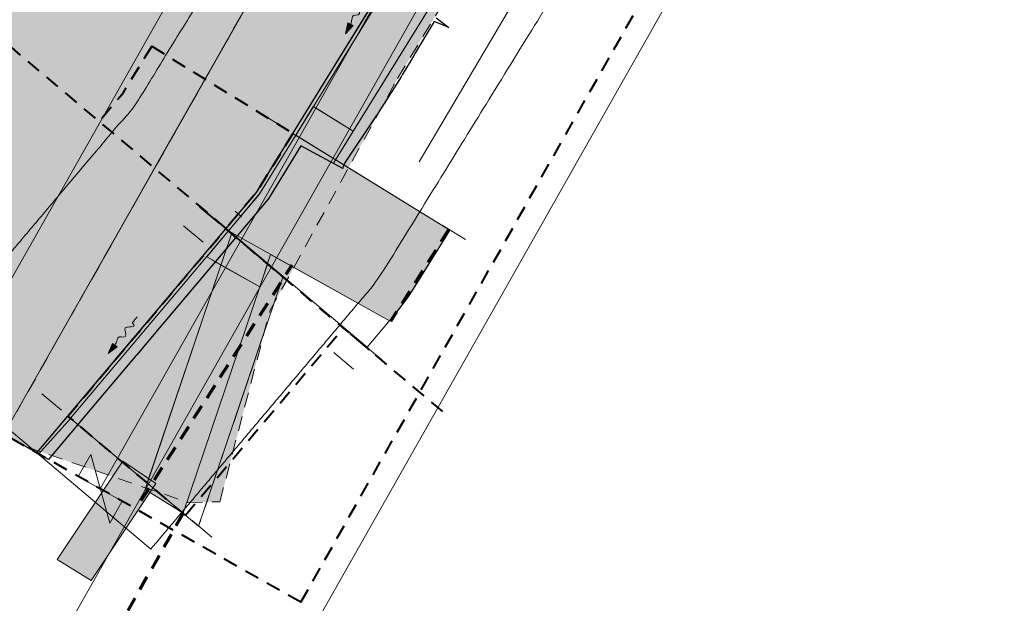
# Model space of a CAD drawing. Extents: x -11 to 1364399, y -11 to 423796.
# Tile 5 of 55: x 1364108 to 1364255, y 422717 to 422804. Entities that reach past the tile are written whole.
import ezdxf

# ---------------------------------------------------------------- set-up
doc = ezdxf.new("R2010")
doc.units = 0
doc.header["$MEASUREMENT"] = 0
doc.linetypes.add('DGN Style 2', pattern=[3.645058, 2.187035, -1.458023])
doc.linetypes.add('DGN Style 3', pattern=[5.103081, 3.645058, -1.458023])
for name, color, linetype, lineweight, plot in [('CM_Corridor_Conceptual (Construction)', 7, 'Continuous', 0, False), ('CM_Corridor_Final (Construction)', 7, 'Continuous', 30, False), ('CM_Corridor_Point_Control (Construction)', 7, 'Continuous', 0, False), ('CM_Corridor_Range_Conceptual (Construction)', 1, 'DGN Style 3', 30, False), ('CM_Corridor_Range_Final (Construction)', 1, 'DGN Style 2', 30, False), ('SC_Scratch13', 7, 'Continuous', 0, False)]:
    doc.layers.add(name, color=color, linetype=linetype, lineweight=lineweight, plot=plot)
for name, color, linetype, lineweight in [('DR_P_Flow_Arrow', 151, 'Continuous', 13), ('DT_P_Tie', 94, 'Continuous', 0), ('PV_P_Curb', 120, 'Continuous', 13), ('PV_P_Drive', 230, 'Continuous', 13), ('PV_P_EOP', 7, 'Continuous', 30), ('PV_P_Saw_Cut_Line', 62, 'Continuous', 13), ('PV_P_Walk', 241, 'Continuous', 13), ('SC_Scratch6', 7, 'Continuous', 0), ('SC_Shading1', 253, 'Continuous', 0), ('SC_Shading2', 9, 'Continuous', 0), ('SC_Shading3', 254, 'Continuous', 0)]:
    doc.layers.add(name, color=color, linetype=linetype, lineweight=lineweight)
doc.layers.add('MD_P_Drive_MatchLine (Construction)', color=30, linetype='DGN Style 2', lineweight=70, transparency=0.5)

# ---------------------------------------------------------------- blocks, each defined once
blk = doc.blocks.new('*U33', base_point=(1364189.51, 423113.4))
at = {"layer": 'CM_Corridor_Final (Construction)', "transparency": 33554559, "flags": 128}
blk.add_lwpolyline([(1364170.52, 422803.94), (1364172.4, 422802.53), (1364170.21, 422803.42), (1364167.6, 422799.04), (1364167.45, 422798.78), (1364167.14, 422798.26), (1364166.99, 422798.01), (1364166.83, 422797.75), (1364166.68, 422797.49), (1364165.45, 422795.43), (1364165.29, 422795.17), (1364162.4, 422790.61), (1364162.24, 422790.35), (1364161.76, 422789.59), (1364161.59, 422789.34), (1364157.05, 422782.6), (1364156.91, 422782.34), (1364156.66, 422781.79), (1364156.59, 422781.48), (1364150.36, 422784.87), (1364145.7, 422777.31), (1364145.47, 422776.93), (1364132.18, 422761.18), (1364131.98, 422760.94), (1364129.23, 422757.68), (1364125.88, 422753.71), (1364125.69, 422753.48), (1364119.19, 422745.78), (1364112.9, 422738.31), (1364112.7, 422738.08), (1364076.04, 422758.84)], dxfattribs=at)
blk = doc.blocks.new('*U34', base_point=(1364186.62, 423117.89))
at = {"layer": 'CM_Corridor_Range_Final (Construction)', "linetype": 'DGN Style 2', "lineweight": 40, "transparency": 33554559}
blk.add_line((1364150.33, 422716.77), (1363974.6, 422816.28), dxfattribs=at)
at = {"layer": 'CM_Corridor_Range_Final (Construction)', "linetype": 'DGN Style 2', "lineweight": 40, "transparency": 33554559, "flags": 128}
blk.add_lwpolyline([(1364150.33, 422716.77), (1364230.71, 422858.72, 0.105465), (1364304.21, 423092.07), (1364343.65, 423506.18)], format="xyb", dxfattribs=at)
blk = doc.blocks.new('*U54', base_point=(1364154.95, 422771.33))
at = {"layer": 'CM_Corridor_Conceptual (Construction)', "transparency": 33554559}
for p, q in [((1364148, 422787.47), (1364144.49, 422789.64)), ((1364138.13, 422773.41), (1364134.97, 422776.07)), ((1364171.41, 422773.04), (1364174.92, 422770.88)), ((1364159.15, 422755.68), (1364162.3, 422753.02))]:
    blk.add_line(p, q, dxfattribs=at)
at = {"layer": 'CM_Corridor_Conceptual (Construction)', "transparency": 33554559, "flags": 128}
blk.add_lwpolyline([(1364139.2, 422772.55), (1364143.19, 422777.28), (1364143.73, 422777.92), (1364143.75, 422777.95), (1364148.54, 422785.73), (1364149.16, 422786.72), (1364172.57, 422772.29), (1364171.95, 422771.3), (1364167.16, 422763.52), (1364166.22, 422762.09), (1364164.75, 422760.19), (1364164.22, 422759.56), (1364160.22, 422754.82)], close=True, dxfattribs=at)
blk = doc.blocks.new('*U55', base_point=(1364126.2, 422787.7))
at = {"layer": 'CM_Corridor_Range_Conceptual (Construction)', "linetype": 'DGN Style 2', "lineweight": 40, "transparency": 33554559}
for p, q in [((1364139.2, 422772.55), (1364103.25, 422802.86)), ((1364128.09, 422799.71), (1364149.16, 422786.72))]:
    blk.add_line(p, q, dxfattribs=at)
at = {"layer": 'CM_Corridor_Range_Conceptual (Construction)', "linetype": 'DGN Style 2', "lineweight": 40, "transparency": 33554559, "flags": 128}
for points in [[(1364128.09, 422799.71), (1364123.62, 422792.47), (1364120.28, 422788.5)], [(1364149.16, 422786.72), (1364143.73, 422777.92), (1364139.2, 422772.55)]]:
    blk.add_lwpolyline(points, dxfattribs=at)
blk = doc.blocks.new('*U68', base_point=(1364219.73, 422915.92))
at = {"layer": 'CM_Corridor_Conceptual (Construction)', "transparency": 33554559}
blk.add_line((1364127.97, 422724.72), (1364093.95, 422753.4), dxfattribs=at)
for points, weights, knots in [([(1364093.95, 422753.4), (1364104.52, 422765.94), (1364115.09, 422778.47), (1364125.66, 422791), (1364145.17, 422822.65), (1364164.68, 422854.31), (1364184.19, 422885.96), (1364184.52, 422886.49), (1364185.58, 422888.23), (1364187.46, 422891.35), (1364188.96, 422893.87), (1364190.55, 422896.57), (1364192.09, 422899.23), (1364193.62, 422901.91), (1364195.14, 422904.6), (1364196.64, 422907.3), (1364198.12, 422910), (1364199.59, 422912.71), (1364201.04, 422915.44), (1364202.48, 422918.17), (1364203.9, 422920.91), (1364205.31, 422923.65), (1364206.7, 422926.41), (1364208.07, 422929.17), (1364209.44, 422931.97), (1364210.72, 422934.62), (1364212.18, 422937.7), (1364212.98, 422939.4), (1364213.24, 422939.96), (1364213.72, 422941.09), (1364215.22, 422944.62), (1364217.82, 422951.02), (1364219.92, 422956.37), (1364222.1, 422962.08), (1364224.18, 422967.72), (1364226.2, 422973.42), (1364228.16, 422979.13), (1364230.05, 422984.86), (1364231.87, 422990.61), (1364233.63, 422996.38), (1364235.33, 423002.18), (1364236.96, 423007.99), (1364238.53, 423013.82), (1364240.03, 423019.66), (1364241.46, 423025.53), (1364242.82, 423031.39), (1364244.14, 423037.36), (1364245.32, 423042.98), (1364246.7, 423050), (1364247.41, 423053.95), (1364247.63, 423055.14), (1364247.69, 423055.45), (1364247.75, 423055.77), (1364247.8, 423056.08), (1364253.99, 423089.9), (1364281.54, 423110.46), (1364315.72, 423106.77), (1364325.65, 423105.69), (1364335.57, 423104.62), (1364345.5, 423103.55)], [1, 1, 1, 1, 1, 1, 1, 1, 1, 1, 1, 1, 1, 1, 1, 1, 1, 1, 1, 1, 1, 1, 1, 1, 1, 1, 1, 1, 1, 1, 1, 1, 1, 1, 1, 1, 1, 1, 1, 1, 1, 1, 1, 1, 1, 1, 1, 1, 1, 1, 1, 1, 1, 1, 0.82171096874, 0.82171096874, 1, 1, 1, 1], [0, 0, 0, 0, 0.142857, 0.142857, 0.142857, 0.285714, 0.285714, 0.285714, 0.292839, 0.300059, 0.30728, 0.3145, 0.32172, 0.32894, 0.33616, 0.34338, 0.350601, 0.357821, 0.365041, 0.372261, 0.379481, 0.386702, 0.393922, 0.401142, 0.408362, 0.415582, 0.422802, 0.428571, 0.428571, 0.428571, 0.435007, 0.442187, 0.449367, 0.456547, 0.463727, 0.470907, 0.478087, 0.485268, 0.492448, 0.499628, 0.506808, 0.513988, 0.521168, 0.528348, 0.535528, 0.542708, 0.549888, 0.557068, 0.564248, 0.571429, 0.571429, 0.571429, 0.714286, 0.714286, 0.714286, 0.857143, 0.857143, 0.857143, 1, 1, 1, 1]), ([(1364127.97, 422724.72), (1364139.24, 422738.09), (1364150.52, 422751.47), (1364161.8, 422764.84), (1364181.9, 422797.46), (1364202.01, 422830.07), (1364222.11, 422862.69), (1364222.12, 422862.7), (1364222.12, 422862.7), (1364222.12, 422862.71), (1364222.44, 422863.22), (1364223.57, 422865.07), (1364225.65, 422868.52), (1364227.26, 422871.23), (1364228.98, 422874.16), (1364230.65, 422877.04), (1364232.31, 422879.95), (1364233.95, 422882.86), (1364235.58, 422885.78), (1364237.19, 422888.71), (1364238.78, 422891.65), (1364240.35, 422894.6), (1364241.91, 422897.56), (1364243.45, 422900.53), (1364244.97, 422903.5), (1364246.48, 422906.49), (1364247.96, 422909.47), (1364249.46, 422912.52), (1364250.83, 422915.36), (1364252.56, 422919), (1364253.47, 422920.97), (1364253.73, 422921.51), (1364253.79, 422921.64), (1364253.85, 422921.76), (1364253.91, 422921.89), (1364253.96, 422922.01), (1364254.01, 422922.14), (1364254.06, 422922.26), (1364254.52, 422923.34), (1364256.18, 422927.24), (1364259.15, 422934.54), (1364261.41, 422940.28), (1364263.77, 422946.48), (1364266.02, 422952.59), (1364268.21, 422958.76), (1364270.33, 422964.94), (1364272.38, 422971.15), (1364274.36, 422977.39), (1364276.26, 422983.64), (1364278.1, 422989.91), (1364279.87, 422996.21), (1364281.56, 423002.52), (1364283.19, 423008.85), (1364284.74, 423015.21), (1364286.22, 423021.55), (1364287.64, 423028.04), (1364288.91, 423034.07), (1364290.43, 423041.8), (1364291.18, 423045.98), (1364291.4, 423047.13), (1364291.45, 423047.45), (1364291.51, 423047.76), (1364291.57, 423048.08), (1364293.33, 423057.72), (1364301.19, 423063.58), (1364310.94, 423062.53), (1364320.87, 423061.46), (1364330.8, 423060.39), (1364340.72, 423059.31)], [1, 1, 1, 1, 1, 1, 1, 1, 1, 1, 1, 1, 1, 1, 1, 1, 1, 1, 1, 1, 1, 1, 1, 1, 1, 1, 1, 1, 1, 1, 1, 1, 1, 1, 1, 1, 1, 1, 1, 1, 1, 1, 1, 1, 1, 1, 1, 1, 1, 1, 1, 1, 1, 1, 1, 1, 1, 1, 1, 1, 1, 1, 1, 0.82171096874, 0.82171096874, 1, 1, 1, 1], [0, 0, 0, 0, 0.1, 0.1, 0.1, 0.2, 0.2, 0.2, 0.3, 0.3, 0.3, 0.305, 0.31, 0.315, 0.32, 0.325, 0.33, 0.335, 0.34, 0.345, 0.35, 0.355, 0.36, 0.365, 0.37, 0.375, 0.38, 0.385, 0.39, 0.395, 0.4, 0.4, 0.4, 0.5, 0.5, 0.5, 0.6, 0.6, 0.6, 0.605, 0.61, 0.615, 0.62, 0.625, 0.63, 0.635, 0.64, 0.645, 0.65, 0.655, 0.66, 0.665, 0.67, 0.675, 0.68, 0.685, 0.69, 0.695, 0.7, 0.7, 0.7, 0.8, 0.8, 0.8, 0.9, 0.9, 0.9, 1, 1, 1, 1])]:
    blk.add_rational_spline(points, weights, degree=3, knots=knots, dxfattribs=at)
blk = doc.blocks.new('*U69', base_point=(1364219.73, 422915.92))
at = {"layer": 'CM_Corridor_Conceptual (Construction)', "transparency": 33554559}
blk.add_line((1364127.97, 422724.72), (1364093.95, 422753.4), dxfattribs=at)
for points, weights, knots in [([(1364093.95, 422753.4), (1364104.52, 422765.94), (1364115.09, 422778.47), (1364125.66, 422791), (1364145.17, 422822.65), (1364164.68, 422854.31), (1364184.19, 422885.96), (1364184.52, 422886.49), (1364185.58, 422888.23), (1364187.46, 422891.35), (1364188.96, 422893.87), (1364190.55, 422896.57), (1364192.09, 422899.23), (1364193.62, 422901.91), (1364195.14, 422904.6), (1364196.64, 422907.3), (1364198.12, 422910), (1364199.59, 422912.71), (1364201.04, 422915.44), (1364202.48, 422918.17), (1364203.9, 422920.91), (1364205.31, 422923.65), (1364206.7, 422926.41), (1364208.07, 422929.17), (1364209.44, 422931.97), (1364210.72, 422934.62), (1364212.18, 422937.7), (1364212.98, 422939.4), (1364213.24, 422939.96), (1364213.72, 422941.09), (1364215.22, 422944.62), (1364217.82, 422951.02), (1364219.92, 422956.37), (1364222.1, 422962.08), (1364224.18, 422967.72), (1364226.2, 422973.42), (1364228.16, 422979.13), (1364230.05, 422984.86), (1364231.87, 422990.61), (1364233.63, 422996.38), (1364235.33, 423002.18), (1364236.96, 423007.99), (1364238.53, 423013.82), (1364240.03, 423019.66), (1364241.46, 423025.53), (1364242.82, 423031.39), (1364244.14, 423037.36), (1364245.32, 423042.98), (1364246.7, 423050), (1364247.41, 423053.95), (1364247.63, 423055.14), (1364247.69, 423055.45), (1364247.75, 423055.77), (1364247.8, 423056.08), (1364253.99, 423089.9), (1364281.54, 423110.46), (1364315.72, 423106.77), (1364325.65, 423105.69), (1364335.57, 423104.62), (1364345.5, 423103.55)], [1, 1, 1, 1, 1, 1, 1, 1, 1, 1, 1, 1, 1, 1, 1, 1, 1, 1, 1, 1, 1, 1, 1, 1, 1, 1, 1, 1, 1, 1, 1, 1, 1, 1, 1, 1, 1, 1, 1, 1, 1, 1, 1, 1, 1, 1, 1, 1, 1, 1, 1, 1, 1, 1, 0.82171096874, 0.82171096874, 1, 1, 1, 1], [0, 0, 0, 0, 0.142857, 0.142857, 0.142857, 0.285714, 0.285714, 0.285714, 0.292839, 0.300059, 0.30728, 0.3145, 0.32172, 0.32894, 0.33616, 0.34338, 0.350601, 0.357821, 0.365041, 0.372261, 0.379481, 0.386702, 0.393922, 0.401142, 0.408362, 0.415582, 0.422802, 0.428571, 0.428571, 0.428571, 0.435007, 0.442187, 0.449367, 0.456547, 0.463727, 0.470907, 0.478087, 0.485268, 0.492448, 0.499628, 0.506808, 0.513988, 0.521168, 0.528348, 0.535528, 0.542708, 0.549888, 0.557068, 0.564248, 0.571429, 0.571429, 0.571429, 0.714286, 0.714286, 0.714286, 0.857143, 0.857143, 0.857143, 1, 1, 1, 1]), ([(1364127.97, 422724.72), (1364139.24, 422738.09), (1364150.52, 422751.47), (1364161.8, 422764.84), (1364181.9, 422797.46), (1364202.01, 422830.07), (1364222.11, 422862.69), (1364222.12, 422862.7), (1364222.12, 422862.7), (1364222.12, 422862.71), (1364222.44, 422863.22), (1364223.57, 422865.07), (1364225.65, 422868.52), (1364227.26, 422871.23), (1364228.98, 422874.16), (1364230.65, 422877.04), (1364232.31, 422879.95), (1364233.95, 422882.86), (1364235.58, 422885.78), (1364237.19, 422888.71), (1364238.78, 422891.65), (1364240.35, 422894.6), (1364241.91, 422897.56), (1364243.45, 422900.53), (1364244.97, 422903.5), (1364246.48, 422906.49), (1364247.96, 422909.47), (1364249.46, 422912.52), (1364250.83, 422915.36), (1364252.56, 422919), (1364253.47, 422920.97), (1364253.73, 422921.51), (1364253.79, 422921.64), (1364253.85, 422921.76), (1364253.91, 422921.89), (1364253.96, 422922.01), (1364254.01, 422922.14), (1364254.06, 422922.26), (1364254.52, 422923.34), (1364256.18, 422927.24), (1364259.15, 422934.54), (1364261.41, 422940.28), (1364263.77, 422946.48), (1364266.02, 422952.59), (1364268.21, 422958.76), (1364270.33, 422964.94), (1364272.38, 422971.15), (1364274.36, 422977.39), (1364276.26, 422983.64), (1364278.1, 422989.91), (1364279.87, 422996.21), (1364281.56, 423002.52), (1364283.19, 423008.85), (1364284.74, 423015.21), (1364286.22, 423021.55), (1364287.64, 423028.04), (1364288.91, 423034.07), (1364290.43, 423041.8), (1364291.18, 423045.98), (1364291.4, 423047.13), (1364291.45, 423047.45), (1364291.51, 423047.76), (1364291.57, 423048.08), (1364293.33, 423057.72), (1364301.19, 423063.58), (1364310.94, 423062.53), (1364320.87, 423061.46), (1364330.8, 423060.39), (1364340.72, 423059.31)], [1, 1, 1, 1, 1, 1, 1, 1, 1, 1, 1, 1, 1, 1, 1, 1, 1, 1, 1, 1, 1, 1, 1, 1, 1, 1, 1, 1, 1, 1, 1, 1, 1, 1, 1, 1, 1, 1, 1, 1, 1, 1, 1, 1, 1, 1, 1, 1, 1, 1, 1, 1, 1, 1, 1, 1, 1, 1, 1, 1, 1, 1, 1, 0.82171096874, 0.82171096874, 1, 1, 1, 1], [0, 0, 0, 0, 0.1, 0.1, 0.1, 0.2, 0.2, 0.2, 0.3, 0.3, 0.3, 0.305, 0.31, 0.315, 0.32, 0.325, 0.33, 0.335, 0.34, 0.345, 0.35, 0.355, 0.36, 0.365, 0.37, 0.375, 0.38, 0.385, 0.39, 0.395, 0.4, 0.4, 0.4, 0.5, 0.5, 0.5, 0.6, 0.6, 0.6, 0.605, 0.61, 0.615, 0.62, 0.625, 0.63, 0.635, 0.64, 0.645, 0.65, 0.655, 0.66, 0.665, 0.67, 0.675, 0.68, 0.685, 0.69, 0.695, 0.7, 0.7, 0.7, 0.8, 0.8, 0.8, 0.9, 0.9, 0.9, 1, 1, 1, 1])]:
    blk.add_rational_spline(points, weights, degree=3, knots=knots, dxfattribs=at)
blk = doc.blocks.new('*U70', base_point=(1364104.76, 423095.04))
at = {"layer": 'CM_Corridor_Point_Control (Construction)', "transparency": 33554636, "flags": 128}
blk.add_lwpolyline([(1363899.82, 422398.95), (1364177.31, 422888.96, 0.105465), (1364243.11, 423097.89), (1364309.23, 423792.15)], format="xyb", dxfattribs=at)
blk = doc.blocks.new('*U75', base_point=(1364153.62, 423131.22))
at = {"layer": 'CM_Corridor_Conceptual (Construction)', "transparency": 33554559, "flags": 128}
blk.add_lwpolyline([(1364076.24, 422643.8), (1364209.63, 422879.34, 0.084088), (1364269.05, 423043.41, 0.181207), (1364257.33, 423108.23, 0.166393), (1364282.38, 423163.62), (1364324.74, 423608.43)], format="xyb", dxfattribs=at)
blk = doc.blocks.new('*U76', base_point=(1364153.62, 423131.22))
at = {"layer": 'CM_Corridor_Conceptual (Construction)', "transparency": 33554559, "flags": 128}
blk.add_lwpolyline([(1364076.24, 422643.8), (1364209.63, 422879.34, 0.084088), (1364269.05, 423043.41, 0.181207), (1364257.33, 423108.23, 0.166393), (1364282.38, 423163.62), (1364324.74, 423608.43)], format="xyb", dxfattribs=at)
blk = doc.blocks.new('*U77', base_point=(1364104.76, 423095.04))
at = {"layer": 'CM_Corridor_Point_Control (Construction)', "transparency": 33554636, "flags": 128}
blk.add_lwpolyline([(1363899.82, 422398.95), (1364177.31, 422888.96, 0.105465), (1364243.11, 423097.89), (1364309.23, 423792.15)], format="xyb", dxfattribs=at)
blk = doc.blocks.new('*U81', base_point=(1364136.14, 422751.12))
at = {"layer": 'CM_Corridor_Conceptual (Construction)', "transparency": 33554559}
for p, q in [((1364138.14, 422773.27), (1364135.22, 422775.73)), ((1364135.78, 422770.47), (1364132.85, 422772.93)), ((1364157.63, 422756.83), (1364160.55, 422754.37)), ((1364155.26, 422754.03), (1364158.19, 422751.57)), ((1364114.65, 422745.41), (1364111.72, 422747.88)), ((1364134.13, 422728.98), (1364137.06, 422726.51))]:
    blk.add_line(p, q, dxfattribs=at)
at = {"layer": 'CM_Corridor_Conceptual (Construction)', "transparency": 33554559, "flags": 128}
blk.add_lwpolyline([(1364115.6, 422744.56), (1364116.12, 422745.18), (1364116.25, 422745.33), (1364117.28, 422746.55), (1364117.41, 422746.71), (1364118.44, 422747.93), (1364118.57, 422748.08), (1364125.27, 422756.03), (1364125.4, 422756.19), (1364127.34, 422758.48), (1364127.46, 422758.63), (1364129.53, 422761.08), (1364129.66, 422761.23), (1364130.24, 422761.93), (1364133.4, 422765.66), (1364133.52, 422765.82), (1364138.04, 422771.17), (1364138.17, 422771.32), (1364139.13, 422772.47), (1364147.65, 422765.29), (1364147.14, 422763.76), (1364147.07, 422763.55), (1364144.66, 422756.43), (1364144.59, 422756.23), (1364142.91, 422751.25), (1364142.59, 422750.32), (1364142.52, 422750.12), (1364141.42, 422746.86), (1364140.32, 422743.6), (1364140.25, 422743.4), (1364136.67, 422732.82), (1364136.6, 422732.61), (1364136.05, 422730.98), (1364135.98, 422730.78), (1364135.43, 422729.15), (1364135.36, 422728.95), (1364135.09, 422728.13)], close=True, dxfattribs=at)
blk = doc.blocks.new('*U82', base_point=(1364144.03, 422751.12))
at = {"layer": 'CM_Corridor_Range_Conceptual (Construction)', "linetype": 'DGN Style 2', "lineweight": 40, "transparency": 33554559}
for p, q in [((1364115.6, 422744.56), (1364139.13, 422772.47)), ((1364139.13, 422772.47), (1364172.46, 422744.37)), ((1364133.14, 422729.77), (1364156.67, 422757.68)), ((1364133.14, 422729.77), (1364115.6, 422744.56))]:
    blk.add_line(p, q, dxfattribs=at)
blk = doc.blocks.new('*U83', base_point=(1364125.98, 422756.88))
at = {"layer": 'CM_Corridor_Point_Control (Construction)', "transparency": 33554636}
for p, q in [((1364140.52, 422775.1), (1364141.5, 422774.28)), ((1364110.96, 422739.06), (1364141.01, 422774.69)), ((1364110.47, 422739.47), (1364111.45, 422738.65))]:
    blk.add_line(p, q, dxfattribs=at)
blk = doc.blocks.new('*U86', base_point=(1364191.48, 423121.88))
at = {"layer": 'CM_Corridor_Conceptual (Construction)', "transparency": 33554559, "flags": 128}
blk.add_lwpolyline([(1364104.06, 422628.05), (1364233.72, 422857.02, 0.079884), (1364298.96, 423032.56), (1364358.24, 423026.16), (1364373.45, 423167), (1364315.41, 423173.27), (1364356.56, 423605.4)], format="xyb", dxfattribs=at)
blk = doc.blocks.new('*U89', base_point=(1364191.48, 423121.88))
at = {"layer": 'CM_Corridor_Conceptual (Construction)', "transparency": 33554559, "flags": 128}
blk.add_lwpolyline([(1364104.06, 422628.05), (1364233.72, 422857.02, 0.079884), (1364298.96, 423032.56), (1364358.24, 423026.16), (1364373.45, 423167), (1364315.41, 423173.27), (1364356.56, 423605.4)], format="xyb", dxfattribs=at)
blk = doc.blocks.new('DFL-P')
at = {"layer": 'DR_P_Flow_Arrow', "linetype": 'Continuous', "lineweight": 0, "extrusion": (0, 0, -1)}
blk.add_hatch(color=151, dxfattribs=at).paths.add_polyline_path([(0.08, -0.0214), (0, 0), (0.08, 0.0215)])
at = {"layer": 'DR_P_Flow_Arrow', "color": 151, "linetype": 'Continuous', "lineweight": 0}
blk.add_lwpolyline([(-0.08, 0.0215), (0, 0), (-0.08, -0.0214)], close=True, dxfattribs=at)
at = {"layer": 'DR_P_Flow_Arrow', "color": 151, "linetype": 'Continuous', "lineweight": 13}
blk.add_open_spline([(-0.0799, 0.0002), (-0.081, 0.0002), (-0.082, 0.0002), (-0.0831, 0.0002), (-0.0943, 0.0003), (-0.1052, 0.005), (-0.116, 0.0078), (-0.123, 0.0095), (-0.1299, 0.0131), (-0.1368, 0.015), (-0.1545, 0.0198), (-0.1635, -0.0202), (-0.1793, -0.0217), (-0.1971, -0.0235), (-0.2125, 0.0182), (-0.2277, 0.0195), (-0.2444, 0.021), (-0.2652, -0.0281), (-0.2838, -0.0217), (-0.2904, -0.0195), (-0.2867, 0.0007), (-0.2951, 0.0006), (-0.3134, 0.0004), (-0.3317, 0.0002), (-0.35, 0)], degree=3, knots=[0, 0, 0, 0, 0.009646, 0.009646, 0.009646, 0.112481, 0.112481, 0.112481, 0.179673, 0.179673, 0.179673, 0.350625, 0.350625, 0.350625, 0.544565, 0.544565, 0.544565, 0.756426, 0.756426, 0.756426, 0.832712, 0.832712, 0.832712, 1, 1, 1, 1], dxfattribs=at)
blk = doc.blocks.new('*U120', base_point=(1364192.74, 422893.92))
at = {"layer": 'CM_Corridor_Point_Control (Construction)', "transparency": 33554636, "flags": 128}
blk.add_lwpolyline([(1364120.42, 422733.71), (1364200.8, 422875.66, 0.086822), (1364264.62, 423054.9)], format="xyb", dxfattribs=at)
blk.add_lwpolyline([(1364119, 422738.83), (1364121.84, 422728.58), (1364123.69, 422731.85), (1364117.14, 422735.56), (1364119, 422738.83)], dxfattribs=at)

msp = doc.modelspace()

# ---------------------------------------------------------------- hatches: boundary and pattern name
at = {"layer": 'SC_Scratch13', "linetype": 'DGN Style 2'}
msp.add_hatch(color=5, dxfattribs=at).paths.add_polyline_path([(1364106.06, 422741.84), (1364109.3, 422740), (1364133.48, 422731.68), (1364138.26, 422731.78), (1364145.72, 422760.23), (1364164.78, 422794.91), (1364178.05, 422816.87), (1364179.92, 422815.74), (1364192.26, 422809.97), (1364202.21, 422825.51), (1364188.54, 422833.82), (1364199.78, 422851.7), (1364210.46, 422868.89), (1364222.63, 422861.32), (1364229.49, 422877.84), (1364219.94, 422884.09), (1364234.1, 422907.1), (1364239.4, 422916.52), (1364240.27, 422919.31), (1364252.35, 422915.53), (1364258.06, 422933.79), (1364248.12, 422937.6), (1364255.98, 422943.8), (1364256.97, 422951.62), (1364258.15, 422961.75), (1364271.15, 423007.04), (1364276.88, 423005.4), (1364285.78, 423025.73), (1364272.89, 423028.46), (1364280.11, 423050.71), (1364282.56, 423057.91), (1364295.61, 423071.16), (1364303.47, 423074.87), (1364308.88, 423075.38), (1364310.1, 423086.43), (1364289.64, 423088.14), (1364275.75, 423086.33), (1364265.07, 423081.66), (1364256.23, 423072.77), (1364250.79, 423063.4), (1364248.22, 423054.15), (1364247.19, 423048.24), (1364237.94, 423006.92), (1364229.81, 422979.78), (1364220.57, 422954.19), (1364205.93, 422920.55), (1364202.03, 422912.6), (1364182.45, 422876.74), (1364165.79, 422847.32), (1364148.57, 422816.9), (1364138.5, 422799.12), (1364131.64, 422787.01), (1364123.83, 422773.21), (1364116.14, 422759.63), (1364109.04, 422747.1)], flags=0)
at = {"layer": 'SC_Shading1', "transparency": 33554610}
msp.add_hatch(color=253, dxfattribs=at).paths.add_polyline_path([(1364309.94, 423084.87), (1364310.1, 423086.37), (1364291.93, 423087.97), (1364289.15, 423088.22), (1364285.91, 423088.21), (1364284.05, 423088.1), (1364281.85, 423087.86), (1364279.44, 423087.45), (1364277.13, 423086.91), (1364274.88, 423086.25), (1364272.87, 423085.53), (1364270.67, 423084.6), (1364269.72, 423084.12), (1364268.59, 423083.58), (1364267.13, 423082.77), (1364265.54, 423081.79), (1364264.07, 423080.75), (1364262.99, 423079.98), (1364261.88, 423079.1), (1364260.56, 423077.97), (1364259.42, 423076.85), (1364257.96, 423075.4), (1364256.88, 423074.19), (1364255.79, 423072.85), (1364254.56, 423071.19), (1364253.33, 423069.33), (1364252.26, 423067.5), (1364251.36, 423065.76), (1364250.28, 423063.34), (1364249.58, 423061.48), (1364248.97, 423059.63), (1364248.29, 423056.99), (1364247.87, 423054.89), (1364246.79, 423048.94), (1364245.68, 423043.17), (1364243.43, 423032.44), (1364240.73, 423020.83), (1364236.19, 423003.47), (1364233.24, 422993.31), (1364232.13, 422989.67), (1364228.13, 422977.26), (1364225.09, 422968.45), (1364218.99, 422952.11), (1364214.12, 422940.12), (1364206.64, 422923.17), (1364199.03, 422907.36), (1364190.65, 422891.22), (1364181.25, 422874.62), (1364173.84, 422861.54), (1364165.38, 422846.6), (1364156.88, 422831.57), (1364148.53, 422816.84), (1364142.02, 422805.34), (1364135.29, 422793.46), (1364129.28, 422782.85), (1364122.88, 422771.54), (1364116.94, 422761.05), (1364111.08, 422750.7), (1364106.06, 422741.84), (1364110.96, 422739.06), (1364122.92, 422753.24), (1364143.59, 422777.75), (1364159.66, 422803.77), (1364180.59, 422837.73), (1364204.02, 422875.74), (1364211.58, 422888.53), (1364219.08, 422902.01), (1364224.75, 422912.83), (1364231.62, 422926.79), (1364236.87, 422938.83), (1364242.49, 422953.13), (1364246.21, 422963.31), (1364249.42, 422972.61), (1364251.7, 422979.59), (1364253.98, 422986.71), (1364259.55, 423006.37), (1364262.09, 423016.28), (1364263.44, 423021.88), (1364266.76, 423036.9), (1364267.4, 423040.03), (1364268.97, 423047.94), (1364269.87, 423053.06), (1364270.77, 423056.57), (1364272.22, 423060.55), (1364273.15, 423062.57), (1364273.98, 423064.17), (1364276.01, 423067.47), (1364278.3, 423070.49), (1364279.51, 423071.88), (1364281.12, 423073.54), (1364283.16, 423075.39), (1364286.42, 423077.88), (1364289.37, 423079.72), (1364292.28, 423081.21), (1364293.95, 423081.93), (1364295.65, 423082.58), (1364298.34, 423083.43), (1364300.53, 423083.97), (1364301.95, 423084.25), (1364305.62, 423084.74), (1364308.08, 423084.87)], flags=0)
at = {"layer": 'SC_Shading1', "transparency": 33554610, "extrusion": (0, 0, -1)}
msp.add_hatch(color=251, dxfattribs=at).paths.add_polyline_path([(-1364172.57, 422772.29), (-1364155.53, 422782.78), (-1364158.15, 422787.03), (-1364152.2, 422790.72), (-1364149.58, 422786.46), (-1364144.26, 422777.83), (-1364136.3, 422768.33), (-1364144.22, 422763.83), (-1364145.83, 422768.66), (-1364163.56, 422758.78), (-1364166.22, 422762.09)], flags=0)
at = {"layer": 'SC_Shading2', "transparency": 33554610}
msp.add_hatch(color=9, dxfattribs=at).paths.add_polyline_path([(1364160.92, 423102.12), (1364180.99, 423099.95), (1364183.58, 423099.55), (1364188.07, 423098.43), (1364190.67, 423097.52), (1364193.57, 423096.25), (1364196.35, 423094.77), (1364198.4, 423093.48), (1364200.58, 423091.92), (1364204.45, 423088.52), (1364205.95, 423086.94), (1364207.73, 423084.8), (1364209.88, 423081.76), (1364211.78, 423078.45), (1364212.8, 423076.29), (1364213.66, 423074.16), (1364214.73, 423070.83), (1364215.4, 423068.01), (1364215.89, 423064.87), (1364216.14, 423061.67), (1364216.1, 423058.1), (1364215.75, 423054.54), (1364214.88, 423049.99), (1364212.58, 423038.82), (1364210.06, 423039.16), (1364206.2, 423021.57), (1364202.32, 423006.2), (1364197.47, 422991.03), (1364193.63, 422979.04), (1364189.86, 422968.51), (1364185.66, 422958.03), (1364179.57, 422944.11), (1364172.86, 422929.65), (1364163.75, 422912.61), (1364155.57, 422898.1), (1364145.74, 422880.8), (1364139.63, 422870.06), (1364132.86, 422857.06), (1364127.81, 422847.16), (1364107.31, 422811.21), (1364077.2, 422758.18), (1364106.06, 422741.84), (1364145.88, 422812.15), (1364174.59, 422862.85), (1364190.17, 422890.37), (1364196.71, 422902.8), (1364204.83, 422919.28), (1364216, 422944.66), (1364219.59, 422953.66), (1364223, 422962.66), (1364228.98, 422979.81), (1364234.81, 422998.6), (1364238.73, 423012.89), (1364241.59, 423024.38), (1364245.68, 423043.18), (1364247.89, 423054.97), (1364248.51, 423057.94), (1364249.3, 423060.68), (1364250.02, 423062.69), (1364250.57, 423064.04), (1364251.48, 423066.01), (1364252.94, 423068.69), (1364254.29, 423070.8), (1364256.13, 423073.28), (1364258.1, 423075.55), (1364260.37, 423077.8), (1364262.13, 423079.3), (1364264.79, 423081.29), (1364267.56, 423083.01), (1364270.51, 423084.53), (1364273.18, 423085.65), (1364275.02, 423086.29), (1364276.76, 423086.81), (1364278.51, 423087.25), (1364280.19, 423087.59), (1364281.96, 423087.87), (1364284.16, 423088.11), (1364285.92, 423088.21), (1364287.85, 423088.23), (1364289.13, 423088.19), (1364290, 423088.14), (1364292.14, 423087.94), (1364310.06, 423086.01), (1364313.6, 423118.82), (1364295.38, 423120.79), (1364291.21, 423121.47), (1364287.57, 423122.46), (1364283.67, 423123.94), (1364280.54, 423125.48), (1364277.41, 423127.4), (1364274.24, 423129.78), (1364271.25, 423132.53), (1364269.47, 423134.47), (1364268.28, 423135.92), (1364266.34, 423138.62), (1364264.7, 423141.35), (1364263.08, 423144.68), (1364261.78, 423148.11), (1364260.44, 423153.4), (1364260.03, 423156.27), (1364259.82, 423159.37), (1364259.82, 423161.79), (1364260, 423164.45), (1364260.3, 423167.57), (1364284.11, 423417.66), (1364284.33, 423418.66), (1364284.52, 423419.44), (1364284.9, 423420.75), (1364285.29, 423421.85), (1364285.56, 423422.52), (1364286.08, 423423.73), (1364286.63, 423424.82), (1364287.39, 423426.17), (1364287.95, 423427.06), (1364288.48, 423427.81), (1364289.13, 423428.68), (1364289.87, 423429.57), (1364290.66, 423430.44), (1364291.28, 423431.07), (1364291.83, 423431.58), (1364292.59, 423432.25), (1364293.17, 423432.71), (1364294, 423433.33), (1364295.02, 423434.03), (1364295.9, 423434.57), (1364296.69, 423435), (1364297.58, 423435.44), (1364298.65, 423435.92), (1364299.83, 423436.37), (1364300.76, 423436.67), (1364301.93, 423436.98), (1364303.3, 423437.27), (1364305.35, 423437.31), (1364307.44, 423460.3), (1364304.3, 423461.46), (1364302.91, 423462.09), (1364301.33, 423462.94), (1364300.41, 423463.52), (1364299.41, 423464.21), (1364298.45, 423464.97), (1364297.38, 423465.91), (1364296.17, 423467.16), (1364294.92, 423468.65), (1364294.08, 423469.84), (1364292.94, 423471.76), (1364292.24, 423473.19), (1364291.85, 423474.14), (1364291.26, 423475.89), (1364290.82, 423477.55), (1364290.5, 423479.32), (1364290.36, 423480.67), (1364290.31, 423481.51), (1364290.28, 423482.4), (1364293, 423511), (1364261.64, 423513.99), (1364254.71, 423441.26), (1364265.48, 423433.58), (1364284.59, 423419.73), (1364284.11, 423417.63), (1364282.72, 423403.1), (1364264.04, 423419.39), (1364253.51, 423428.61), (1364228.76, 423168.72), (1364228.36, 423165.74), (1364227.71, 423162.7), (1364226.13, 423157.78), (1364223.63, 423152.6), (1364220.84, 423148.39), (1364217.72, 423144.74), (1364213.75, 423141.14), (1364209.47, 423138.19), (1364205.01, 423135.89), (1364199.8, 423134.02), (1364196.71, 423133.28), (1364191.77, 423132.62), (1364185.87, 423132.64), (1364164.43, 423134.6), (1364164.65, 423136.72), (1364126.06, 423140.95), (1364104.69, 423143.74), (1364103.78, 423144.39), (1364102.64, 423145.52), (1364097.41, 423150.79), (1364095.98, 423149.4), (1364101.2, 423144.13), (1364072.02, 423147.31), (1363988.19, 423155.59), (1363872.84, 423167.8), (1363863.78, 423169.21), (1363860.09, 423134.61)], flags=0)
at = {"layer": 'SC_Shading3', "transparency": 33554610, "extrusion": (0, 0, -1)}
for points in [[(-1364158.16, 422787.05), (-1364152.22, 422790.71), (-1364169.19, 422818.28), (-1364175.33, 422814.91), (-1364175.3, 422814.86)], [(-1364132.8, 422730.09), (-1364127.14, 422733.59), (-1364138.43, 422767.05), (-1364144.22, 422763.83), (-1364132.8, 422730.07), (-1364132.8, 422730.09)]]:
    msp.add_hatch(color=254, dxfattribs=at).paths.add_polyline_path(points, flags=0)

# ---------------------------------------------------------------- linework, layer by layer
at = {"layer": 'DT_P_Tie', "flags": 128}
for points in [[(1364156.59, 422781.48), (1364156.66, 422781.79), (1364156.91, 422782.34), (1364161.76, 422789.59), (1364165.29, 422795.17), (1364170.21, 422803.42)], [(1364135.09, 422728.13), (1364147.65, 422765.29)]]:
    msp.add_lwpolyline(points, dxfattribs=at)
at = {"layer": 'MD_P_Drive_MatchLine (Construction)'}
for p, q in [((1364172.41, 422772.39), (1364163.7, 422758.66)), ((1364126.53, 422731.95), (1364149.06, 422767.12)), ((1364132.79, 422730.07), (1364124.53, 422715.53))]:
    msp.add_line(p, q, dxfattribs=at)
at = {"layer": 'PV_P_Curb'}
for p, q in [((1364149.12, 422785.71), (1364171.8, 422822.52)), ((1364116.01, 422744.25), (1364111.22, 422738.86))]:
    msp.add_line(p, q, dxfattribs=at)
at = {"layer": 'PV_P_Curb', "flags": 128}
for points in [[(1364139.58, 422772.22), (1364144.11, 422777.6), (1364144.18, 422777.69), (1364149.58, 422786.46)], [(1364115.98, 422744.24), (1364139.52, 422772.15)]]:
    msp.add_lwpolyline(points, dxfattribs=at)
at = {"layer": 'PV_P_Drive'}
for p, q in [((1364152.2, 422790.72), (1364158.16, 422787.05)), ((1364172.57, 422772.3), (1364149.58, 422786.46)), ((1364163.56, 422758.78), (1364139.53, 422772.16)), ((1364137.1, 422767.8), (1364144.22, 422763.83))]:
    msp.add_line(p, q, dxfattribs=at)
at = {"layer": 'PV_P_Drive', "flags": 128}
for points in [[(1364139.58, 422772.22), (1364144.11, 422777.6), (1364144.18, 422777.69), (1364149.58, 422786.46)], [(1364160.22, 422754.82), (1364164.75, 422760.19), (1364166.22, 422762.09), (1364167.16, 422763.52), (1364172.57, 422772.29)]]:
    msp.add_lwpolyline(points, dxfattribs=at)
at = {"layer": 'PV_P_EOP', "flags": 128}
msp.add_lwpolyline([(1364110.96, 422739.06), (1364143.73, 422777.92), (1364203.15, 422874.33), (1364206.32, 422879.54), (1364209.39, 422884.73), (1364212.56, 422890.23), (1364215.68, 422895.77), (1364218.73, 422901.34), (1364221.71, 422906.95)], dxfattribs=at)
at = {"layer": 'PV_P_Saw_Cut_Line'}
msp.add_line((1364106.06, 422741.84), (1364186.48, 422883.85), dxfattribs=at)
at = {"layer": 'PV_P_Saw_Cut_Line', "flags": 128}
msp.add_lwpolyline([(1364106.06, 422741.84), (1364186.48, 422883.85, 0.084054), (1364247.35, 423051.95)], format="xyb", dxfattribs=at)
at = {"layer": 'PV_P_Walk'}
for p, q in [((1364155.21, 422782.27), (1364177.9, 422819.07)), ((1364127.45, 422734.58), (1364127.14, 422733.59)), ((1364127.14, 422733.59), (1364132.79, 422730.07))]:
    msp.add_line(p, q, dxfattribs=at)
at = {"layer": 'PV_P_Walk', "flags": 128}
for points in [[(1364127.44, 422734.58), (1364140.01, 422771.73)], [(1364132.79, 422730.06), (1364145.36, 422767.22)]]:
    msp.add_lwpolyline(points, dxfattribs=at)
at = {"layer": 'SC_Scratch13', "color": 5, "linetype": 'DGN Style 2'}
msp.add_lwpolyline([(1364148.57, 422816.9), (1364138.5, 422799.12), (1364131.64, 422787.01), (1364123.83, 422773.21), (1364116.14, 422759.63), (1364109.04, 422747.1), (1364106.06, 422741.84), (1364109.3, 422740), (1364133.48, 422731.68), (1364138.26, 422731.78), (1364145.72, 422760.23), (1364164.78, 422794.91), (1364178.05, 422816.87)], dxfattribs=at)
at = {"layer": 'SC_Scratch6'}
msp.add_line((1364186.37, 422813.64), (1364168, 422782.49), dxfattribs=at)
at = {"layer": 'SC_Shading1', "transparency": 33554610}
msp.add_lwpolyline([(1364199.03, 422907.36), (1364190.65, 422891.22), (1364181.25, 422874.62), (1364173.84, 422861.54), (1364165.38, 422846.6), (1364156.88, 422831.57), (1364148.53, 422816.84), (1364142.02, 422805.34), (1364135.29, 422793.46), (1364129.28, 422782.85), (1364122.88, 422771.54), (1364116.94, 422761.05), (1364111.08, 422750.7), (1364106.06, 422741.84), (1364110.96, 422739.06), (1364122.92, 422753.24), (1364143.59, 422777.75), (1364159.66, 422803.77), (1364180.59, 422837.73), (1364204.02, 422875.74), (1364211.58, 422888.53), (1364219.08, 422902.01), (1364224.75, 422912.83)], dxfattribs=at)
at = {"layer": 'SC_Shading1', "color": 251, "transparency": 33554610}
msp.add_lwpolyline([(1364172.57, 422772.29), (1364155.53, 422782.78), (1364158.15, 422787.03), (1364152.2, 422790.72), (1364149.58, 422786.46), (1364144.26, 422777.83), (1364136.3, 422768.33), (1364144.22, 422763.83), (1364145.83, 422768.66), (1364163.56, 422758.78), (1364166.22, 422762.09)], close=True, dxfattribs=at)
at = {"layer": 'SC_Shading1', "transparency": 33554610}
msp.add_lwpolyline([(1364114.01, 422723.14), (1364119.06, 422720.03), (1364128.71, 422734.48), (1364123.78, 422737.83)], close=True, dxfattribs=at)
msp.add_solid([(1364114.01, 422723.14), (1364119.06, 422720.03), (1364123.78, 422737.83), (1364128.71, 422734.48)], dxfattribs=at)
at = {"layer": 'SC_Shading2', "transparency": 33554610}
msp.add_lwpolyline([(1364163.75, 422912.61), (1364155.57, 422898.1), (1364145.74, 422880.8), (1364139.63, 422870.06), (1364132.86, 422857.06), (1364127.81, 422847.16), (1364107.31, 422811.21), (1364077.2, 422758.18), (1364106.06, 422741.84), (1364145.88, 422812.15), (1364174.59, 422862.85), (1364190.17, 422890.37), (1364196.71, 422902.8), (1364204.83, 422919.28)], dxfattribs=at)
at = {"layer": 'SC_Shading3', "transparency": 33554610}
for points in [[(1364158.16, 422787.05), (1364152.22, 422790.71), (1364169.19, 422818.28), (1364175.33, 422814.91), (1364175.3, 422814.86)], [(1364132.8, 422730.09), (1364127.14, 422733.59), (1364138.43, 422767.05), (1364144.22, 422763.83), (1364144.22, 422763.83), (1364132.8, 422730.07), (1364132.8, 422730.09)]]:
    msp.add_lwpolyline(points, close=True, dxfattribs=at)

# ---------------------------------------------------------------- block references
at = {"layer": 'CM_Corridor_Conceptual (Construction)', "transparency": 33554559}
for name, p in [('*U75', (1364153.62, 423131.22)), ('*U76', (1364153.62, 423131.22)), ('*U86', (1364191.48, 423121.88)), ('*U89', (1364191.48, 423121.88)), ('*U68', (1364219.73, 422915.92)), ('*U69', (1364219.73, 422915.92)), ('*U54', (1364154.95, 422771.33)), ('*U81', (1364136.14, 422751.12))]:
    msp.add_blockref(name, p, dxfattribs=at)
at = {"layer": 'CM_Corridor_Final (Construction)', "transparency": 33554559}
msp.add_blockref('*U33', (1364189.51, 423113.4), dxfattribs=at)
at = {"layer": 'CM_Corridor_Point_Control (Construction)', "transparency": 33554636}
for name, p in [('*U70', (1364104.76, 423095.04)), ('*U77', (1364104.76, 423095.04)), ('*U120', (1364192.74, 422893.92)), ('*U83', (1364125.98, 422756.88))]:
    msp.add_blockref(name, p, dxfattribs=at)
at = {"layer": 'CM_Corridor_Range_Conceptual (Construction)', "linetype": 'DGN Style 2', "lineweight": 40, "transparency": 33554559}
for name, p in [('*U55', (1364126.2, 422787.7)), ('*U82', (1364144.03, 422751.12))]:
    msp.add_blockref(name, p, dxfattribs=at)
at = {"layer": 'CM_Corridor_Range_Final (Construction)', "linetype": 'DGN Style 2', "lineweight": 40, "transparency": 33554559}
msp.add_blockref('*U34', (1364186.62, 423117.89), dxfattribs=at)
at = {"layer": 'DR_P_Flow_Arrow', "color": 151, "linetype": 'Continuous', "lineweight": 0, "extrusion": (0, 0, -1), "xscale": 20, "yscale": 20, "zscale": 20}
for p, rotation in [((-1364157, 422801.58), 298.0275382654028), ((-1364121.6, 422753.88), 308.3050270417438)]:
    msp.add_blockref('DFL-P', p, dxfattribs=dict(at, rotation=rotation))

doc.saveas('drawing.dxf')
